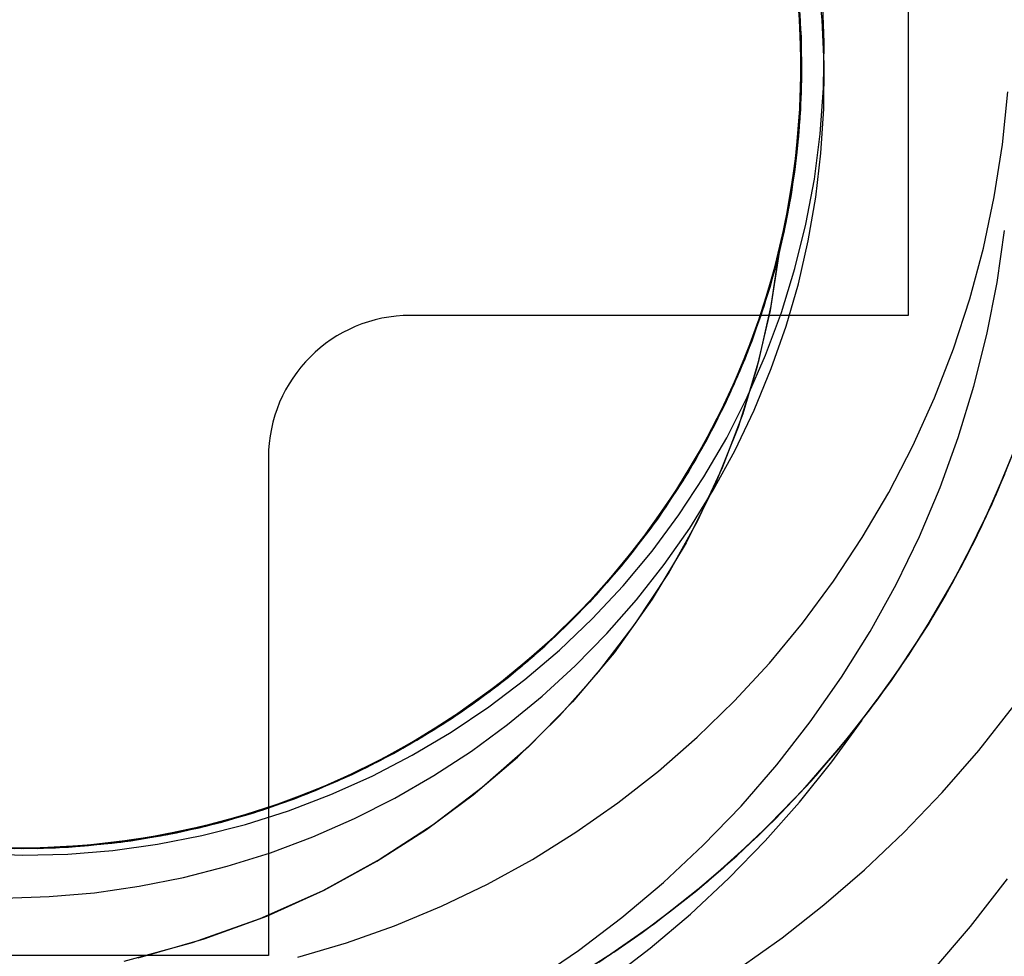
# Model space of a CAD drawing. Header units: millimetres. Extents: x -1 to 50, y 0 to 191.
# Tile 126 of 146: x 43.8 to 45.19, y 156.8 to 158.12. Entities that reach past the tile are written whole.
import ezdxf

# ---------------------------------------------------------------- set-up
doc = ezdxf.new("R2010")
doc.units = ezdxf.units.MM
doc.layers.add('MAIN-1', color=7, linetype='Continuous')
doc.layers.add('MAIN-2', color=7, linetype='Continuous')

msp = doc.modelspace()

# ---------------------------------------------------------------- linework, layer by layer
at = {"layer": 'MAIN-1'}
for p, q in [((45.05, 158.4), (45.05, 157.7)), ((45.05, 157.7), (44.35, 157.7)), ((44.15, 157.5), (44.15, 156.8)), ((44.15, 156.8), (43.45, 156.8))]:
    msp.add_line(p, q, dxfattribs=at)
for centre, radius, start, end in [((43.8, 158.05), 3.15, 0, 180), ((43.8, 158.05), 2.91, 90, 270), ((43.8, 158.05), 2.91, 270, 90), ((43.8, 158.05), 3.15, 180, 0), ((44.35, 157.5), 0.2, 90, 180)]:
    msp.add_arc(centre, radius, start, end, dxfattribs=at)
at = {"layer": 'MAIN-2'}
for p, q in [((44.8906, 158.1902), (44.898, 158.1109)), ((44.8916, 158.1849), (44.8984, 158.1043)), ((44.8916, 158.1819), (44.8983, 158.1028)), ((44.8987, 158.1036), (44.8918, 158.1829)), ((44.8921, 158.1794), (44.8981, 158.112)), ((44.9288, 158.1157), (44.9225, 158.1774)), ((44.8983, 158.1097), (44.893, 158.1739)), ((44.8991, 158.0911), (44.8931, 158.1705)), ((44.8932, 158.17), (44.8992, 158.0915)), ((44.8936, 158.168), (44.8993, 158.0885)), ((44.8936, 158.1669), (44.8987, 158.0994)), ((44.8993, 158.0812), (44.8943, 158.1607)), ((44.8997, 158.0688), (44.8956, 158.1483)), ((44.9319, 158.0839), (44.9293, 158.1481)), ((44.8993, 158.0812), (44.8955, 158.1472)), ((44.8996, 158.0586), (44.896, 158.1382)), ((44.8965, 158.1335), (44.8996, 158.0538)), ((44.8996, 158.0462), (44.897, 158.1259)), ((44.8974, 158.1246), (44.9, 158.057)), ((44.898, 158.1109), (44.8997, 158.0312)), ((44.8981, 158.112), (44.8999, 158.0444)), ((44.8999, 158.0453), (44.8983, 158.1097)), ((44.9317, 158.0533), (44.9288, 158.1157)), ((44.8983, 158.1028), (44.8994, 158.0238)), ((44.8984, 158.1043), (44.8993, 158.0235)), ((44.8997, 158.024), (44.8987, 158.1036)), ((44.8987, 158.0994), (44.8996, 158.0318)), ((44.8985, 158.0015), (44.8993, 158.0812)), ((44.8993, 158.0115), (44.8991, 158.0911)), ((44.8993, 158.0885), (44.8991, 158.0089)), ((44.8992, 158.0915), (44.8994, 158.0127)), ((44.8992, 158.0154), (44.8993, 158.0812)), ((44.9309, 158.0197), (44.9319, 158.0839)), ((44.898, 157.9891), (44.8997, 158.0688)), ((44.8996, 158.0538), (44.897, 157.9742)), ((44.8975, 157.9789), (44.8996, 158.0586)), ((44.9, 158.057), (44.8983, 157.9894)), ((44.9312, 157.9906), (44.9317, 158.0533)), ((44.8965, 157.9665), (44.8996, 158.0462)), ((44.8999, 158.0444), (44.8975, 157.9768)), ((44.8976, 157.9807), (44.8999, 158.0453)), ((44.8993, 158.0235), (44.8944, 157.9434)), ((44.8948, 157.9445), (44.8997, 158.024)), ((44.8994, 158.0238), (44.8948, 157.9451)), ((44.8997, 158.0312), (44.8956, 157.9517)), ((44.8996, 158.0318), (44.8965, 157.9643)), ((44.8936, 157.932), (44.8993, 158.0115)), ((44.8994, 158.0127), (44.8938, 157.934)), ((44.8953, 157.9504), (44.8992, 158.0154)), ((44.9263, 157.9555), (44.9309, 158.0197)), ((45.1825, 157.9402), (45.1901, 158.0145)), ((44.8921, 157.9221), (44.8985, 158.0015)), ((44.8991, 158.0089), (44.8931, 157.9295)), ((44.8906, 157.9098), (44.898, 157.9891)), ((44.8983, 157.9894), (44.8925, 157.9221)), ((44.9273, 157.928), (44.9312, 157.9906)), ((44.897, 157.9742), (44.8887, 157.8949)), ((44.8896, 157.8997), (44.8975, 157.9789)), ((44.8975, 157.9768), (44.891, 157.9095)), ((44.8916, 157.9161), (44.8976, 157.9807)), ((44.8877, 157.8873), (44.8965, 157.9665)), ((44.8965, 157.9643), (44.8892, 157.897)), ((44.896, 157.9579), (44.8933, 157.9296)), ((44.918, 157.8916), (44.9263, 157.9555)), ((44.8944, 157.9434), (44.884, 157.865)), ((44.8841, 157.8655), (44.8948, 157.9445)), ((44.8948, 157.9451), (44.8847, 157.8671)), ((44.8956, 157.9517), (44.8856, 157.8727)), ((44.8877, 157.8864), (44.8953, 157.9504)), ((45.171, 157.8669), (45.1825, 157.9402)), ((44.8931, 157.9295), (44.8814, 157.8506)), ((44.8821, 157.8532), (44.8936, 157.932)), ((44.8938, 157.934), (44.8825, 157.856)), ((44.8933, 157.9296), (44.8898, 157.9014)), ((44.92, 157.866), (44.9273, 157.928)), ((44.88, 157.8433), (44.8921, 157.9221)), ((44.8818, 157.8519), (44.8916, 157.9161)), ((44.8925, 157.9221), (44.8825, 157.8552)), ((44.8759, 157.8212), (44.8896, 157.8997)), ((44.8776, 157.8311), (44.8906, 157.9098)), ((44.891, 157.9095), (44.8803, 157.8428)), ((44.8898, 157.9014), (44.8855, 157.8732)), ((44.8732, 157.809), (44.8877, 157.8873)), ((44.8887, 157.8949), (44.8748, 157.8165)), ((44.8765, 157.8234), (44.8877, 157.8864)), ((44.8892, 157.897), (44.8778, 157.8304)), ((44.9062, 157.8282), (44.918, 157.8916)), ((44.8856, 157.8727), (44.8698, 157.7947)), ((44.8855, 157.8732), (44.8806, 157.8451)), ((44.8678, 157.7875), (44.8841, 157.8655)), ((44.884, 157.865), (44.8681, 157.7881)), ((44.8847, 157.8671), (44.8689, 157.7901)), ((44.9094, 157.8049), (44.92, 157.866)), ((45.1557, 157.7947), (45.171, 157.8669)), ((44.8624, 157.7656), (44.88, 157.8433)), ((44.8814, 157.8506), (44.8641, 157.7728)), ((44.8649, 157.7755), (44.8821, 157.8532)), ((44.8825, 157.856), (44.8656, 157.7787)), ((44.8683, 157.7882), (44.8818, 157.8519)), ((44.8825, 157.8552), (44.8684, 157.7891)), ((44.8806, 157.8451), (44.8749, 157.8171)), ((44.859, 157.7536), (44.8776, 157.8311)), ((44.8778, 157.8304), (44.8623, 157.7646)), ((44.8803, 157.8428), (44.8654, 157.7768)), ((44.8748, 157.8165), (44.8552, 157.7393)), ((44.8565, 157.744), (44.8759, 157.8212)), ((44.8614, 157.7612), (44.8765, 157.8234)), ((44.8749, 157.8171), (44.8684, 157.7891)), ((44.8907, 157.7657), (44.9062, 157.8282)), ((45.175, 157.7463), (45.1853, 157.8193)), ((44.853, 157.732), (44.8732, 157.809)), ((44.8955, 157.7445), (44.9094, 157.8049)), ((44.846, 157.7108), (44.8678, 157.7875)), ((44.8681, 157.7881), (44.8469, 157.7126)), ((44.8689, 157.7901), (44.8474, 157.7144)), ((44.8698, 157.7947), (44.8484, 157.7179)), ((44.8509, 157.7255), (44.8683, 157.7882)), ((44.8511, 157.726), (44.8684, 157.7891)), ((44.8684, 157.7891), (44.8558, 157.7069)), ((44.8571, 157.7136), (44.8684, 157.7891)), ((45.1365, 157.7234), (45.1557, 157.7947)), ((44.8421, 157.6991), (44.8649, 157.7755)), ((44.8656, 157.7787), (44.8431, 157.7021)), ((44.8654, 157.7768), (44.8466, 157.7119)), ((44.8391, 157.6894), (44.8624, 157.7656)), ((44.8641, 157.7728), (44.8412, 157.6965)), ((44.8426, 157.6996), (44.8614, 157.7612)), ((44.8623, 157.7646), (44.8427, 157.6999)), ((44.8717, 157.7041), (44.8907, 157.7657)), ((44.8348, 157.6777), (44.859, 157.7536)), ((45.1607, 157.6732), (45.175, 157.7463)), ((44.8272, 157.6567), (44.853, 157.732)), ((44.8552, 157.7393), (44.8299, 157.6638)), ((44.8315, 157.6684), (44.8565, 157.744)), ((44.8781, 157.6847), (44.8955, 157.7445)), ((44.83, 157.664), (44.8511, 157.726)), ((44.83, 157.6641), (44.8509, 157.7255)), ((45.1135, 157.6531), (45.1365, 157.7234)), ((44.8187, 157.6359), (44.846, 157.7108)), ((44.8469, 157.7126), (44.8202, 157.6386)), ((44.8474, 157.7144), (44.8206, 157.6404)), ((44.8484, 157.7179), (44.8215, 157.6429)), ((44.8466, 157.7119), (44.8238, 157.6482)), ((44.8558, 157.7069), (44.8368, 157.6249)), ((44.8403, 157.6379), (44.8571, 157.7136)), ((44.35, 157.7), (44.35, 157.7)), ((44.35, 157.7), (44.35, 157.7)), ((44.8412, 157.6965), (44.813, 157.6219)), ((44.8139, 157.6245), (44.8421, 157.6991)), ((44.8431, 157.7021), (44.8148, 157.6265)), ((44.8427, 157.6999), (44.8192, 157.6365)), ((44.8201, 157.6389), (44.8426, 157.6996)), ((44.8493, 157.6439), (44.8717, 157.7041)), ((45.05, 157.7), (45.05, 157.7)), ((45.05, 157.7), (45.05, 157.7)), ((44.8053, 157.6037), (44.8348, 157.6777)), ((44.8104, 157.6151), (44.8391, 157.6894)), ((44.8573, 157.6254), (44.8781, 157.6847)), ((44.8299, 157.6638), (44.7992, 157.5903)), ((44.801, 157.5948), (44.8315, 157.6684)), ((44.8051, 157.6031), (44.83, 157.664)), ((44.8056, 157.6042), (44.83, 157.6641)), ((45.1425, 157.6004), (45.1607, 157.6732)), ((44.7959, 157.5834), (44.8272, 157.6567)), ((45.0868, 157.584), (45.1135, 157.6531)), ((44.7862, 157.5632), (44.8187, 157.6359)), ((44.8202, 157.6386), (44.788, 157.5666)), ((44.8206, 157.6404), (44.7884, 157.5682)), ((44.8215, 157.6429), (44.7893, 157.57)), ((44.8192, 157.6365), (44.7918, 157.5747)), ((44.7942, 157.5798), (44.8201, 157.6389)), ((44.8238, 157.6482), (44.7971, 157.586)), ((44.8176, 157.562), (44.8403, 157.6379)), ((44.8235, 157.5851), (44.8493, 157.6439)), ((44.813, 157.6219), (44.7795, 157.5497)), ((44.7805, 157.5522), (44.8139, 157.6245)), ((44.8148, 157.6265), (44.7808, 157.5525)), ((44.8368, 157.6249), (44.811, 157.5428)), ((44.8332, 157.5669), (44.8573, 157.6254)), ((44.7762, 157.5432), (44.8104, 157.6151)), ((44.7653, 157.5235), (44.801, 157.5948)), ((44.7705, 157.5321), (44.8053, 157.6037)), ((44.7765, 157.5437), (44.8051, 157.6031)), ((44.7778, 157.5461), (44.8056, 157.6042)), ((45.1205, 157.5284), (45.1425, 157.6004)), ((44.7594, 157.5126), (44.7959, 157.5834)), ((44.7992, 157.5903), (44.7631, 157.5193)), ((44.7652, 157.5226), (44.7942, 157.5798)), ((44.7971, 157.586), (44.7668, 157.5256)), ((44.7946, 157.528), (44.8235, 157.5851)), ((45.0564, 157.5165), (45.0868, 157.584)), ((44.788, 157.5666), (44.7507, 157.497)), ((44.7884, 157.5682), (44.7511, 157.4982)), ((44.7893, 157.57), (44.752, 157.4996)), ((44.7918, 157.5747), (44.7607, 157.5146)), ((44.8059, 157.5097), (44.8332, 157.5669)), ((44.7808, 157.5525), (44.7415, 157.4813)), ((44.742, 157.4824), (44.7805, 157.5522)), ((44.7485, 157.4931), (44.7862, 157.5632)), ((44.7888, 157.4859), (44.8176, 157.562)), ((44.7368, 157.474), (44.7762, 157.5432)), ((44.7795, 157.5497), (44.7409, 157.4801)), ((44.7443, 157.4861), (44.7765, 157.5437)), ((44.7467, 157.4899), (44.7778, 157.5461)), ((44.811, 157.5428), (44.7781, 157.461)), ((44.7304, 157.4633), (44.7705, 157.5321)), ((44.7668, 157.5256), (44.7328, 157.4671)), ((44.7626, 157.4728), (44.7946, 157.528)), ((45.0949, 157.4577), (45.1205, 157.5284)), ((44.7179, 157.4446), (44.7594, 157.5126)), ((44.7631, 157.5193), (44.7221, 157.4509)), ((44.7247, 157.4549), (44.7653, 157.5235)), ((44.7607, 157.5146), (44.726, 157.4566)), ((44.733, 157.4676), (44.7652, 157.5226)), ((45.0226, 157.4509), (45.0564, 157.5165)), ((45.1681, 157.435), (45.2045, 157.5234)), ((45.1743, 157.4492), (45.201, 157.5144)), ((44.15, 157.5), (44.15, 157.5)), ((44.15, 157.5), (44.15, 157.5)), ((44.7507, 157.497), (44.7083, 157.4301)), ((44.7511, 157.4982), (44.7088, 157.4308)), ((44.752, 157.4996), (44.7097, 157.432)), ((44.7757, 157.4543), (44.8059, 157.5097)), ((44.7058, 157.4259), (44.7485, 157.4931)), ((44.7088, 157.4304), (44.7443, 157.4861)), ((44.7119, 157.4352), (44.7467, 157.4899)), ((44.7538, 157.4107), (44.7888, 157.4859)), ((44.6926, 157.4077), (44.7368, 157.474)), ((44.7415, 157.4813), (44.697, 157.4134)), ((44.7409, 157.4801), (44.6971, 157.4136)), ((44.6986, 157.4156), (44.742, 157.4824)), ((44.7275, 157.4195), (44.7626, 157.4728)), ((45.152, 157.4009), (45.1858, 157.4768)), ((45.1586, 157.415), (45.188, 157.4819)), ((44.6792, 157.3895), (44.7247, 157.4549)), ((44.6854, 157.3976), (44.7304, 157.4633)), ((44.726, 157.4566), (44.6878, 157.4007)), ((44.7328, 157.4671), (44.6953, 157.4109)), ((44.6976, 157.4144), (44.733, 157.4676)), ((44.7781, 157.461), (44.7375, 157.3799)), ((45.0658, 157.3888), (45.0949, 157.4577)), ((44.6716, 157.3797), (44.7179, 157.4446)), ((44.7221, 157.4509), (44.6762, 157.3857)), ((44.7426, 157.4009), (44.7757, 157.4543)), ((44.9854, 157.3874), (45.0226, 157.4509)), ((45.1445, 157.3853), (45.1743, 157.4492)), ((44.7083, 157.4301), (44.6613, 157.3664)), ((44.7088, 157.4308), (44.6615, 157.3664)), ((44.7097, 157.432), (44.6627, 157.3677)), ((44.67, 157.3772), (44.7088, 157.4304)), ((44.6735, 157.3819), (44.7119, 157.4352)), ((45.126, 157.3488), (45.1681, 157.435)), ((44.6971, 157.4136), (44.6486, 157.3504)), ((44.6504, 157.3523), (44.6986, 157.4156)), ((44.6582, 157.362), (44.7058, 157.4259)), ((44.6588, 157.3629), (44.6976, 157.4144)), ((44.6896, 157.3685), (44.7275, 157.4195)), ((45.1258, 157.3492), (45.1586, 157.415)), ((44.6436, 157.3448), (44.6926, 157.4077)), ((44.6878, 157.4007), (44.6463, 157.3474)), ((44.697, 157.4134), (44.6477, 157.349)), ((44.6953, 157.4109), (44.6543, 157.3571)), ((44.7066, 157.3496), (44.7426, 157.4009)), ((44.7127, 157.3371), (44.7538, 157.4107)), ((45.1138, 157.3267), (45.152, 157.4009)), ((44.6762, 157.3857), (44.6259, 157.3239)), ((44.6292, 157.3275), (44.6792, 157.3895)), ((44.6357, 157.3353), (44.6854, 157.3976)), ((44.9449, 157.3262), (44.9854, 157.3874)), ((45.033, 157.3215), (45.0658, 157.3888)), ((45.133, 157.3624), (45.1477, 157.3916)), ((44.6209, 157.3182), (44.6716, 157.3797)), ((44.6283, 157.3265), (44.67, 157.3772)), ((44.6316, 157.3304), (44.6735, 157.3819)), ((44.7375, 157.3799), (44.6897, 157.3007)), ((45.1117, 157.3228), (45.1445, 157.3853)), ((44.606, 157.3018), (44.6582, 157.362)), ((44.6615, 157.3664), (44.6096, 157.3054)), ((44.6613, 157.3664), (44.6097, 157.306)), ((44.6627, 157.3677), (44.6112, 157.307)), ((44.6167, 157.3133), (44.6588, 157.3629)), ((44.6488, 157.3197), (44.6896, 157.3685)), ((45.1177, 157.3335), (45.133, 157.3624)), ((44.5904, 157.2855), (44.6436, 157.3448)), ((44.6477, 157.349), (44.5936, 157.2886)), ((44.6486, 157.3504), (44.5956, 157.2909)), ((44.5976, 157.2926), (44.6504, 157.3523)), ((44.6463, 157.3474), (44.6016, 157.2967)), ((44.6543, 157.3571), (44.6101, 157.306)), ((44.6677, 157.3001), (44.7066, 157.3496)), ((45.0784, 157.2654), (45.126, 157.3488)), ((45.0898, 157.2847), (45.1258, 157.3492)), ((44.5817, 157.2767), (44.6357, 157.3353)), ((44.5865, 157.2812), (44.6316, 157.3304)), ((44.6661, 157.2662), (44.7127, 157.3371)), ((45.1018, 157.305), (45.1177, 157.3335)), ((44.5658, 157.2606), (44.6209, 157.3182)), ((44.6259, 157.3239), (44.5713, 157.2659)), ((44.5748, 157.2693), (44.6292, 157.3275)), ((44.5839, 157.2786), (44.6283, 157.3265)), ((44.6054, 157.2733), (44.6488, 157.3197)), ((44.9013, 157.2673), (44.9449, 157.3262)), ((44.9965, 157.2556), (45.033, 157.3215)), ((45.0714, 157.2544), (45.1138, 157.3267)), ((45.076, 157.2619), (45.1117, 157.3228)), ((44.6096, 157.3054), (44.5533, 157.2484)), ((44.6097, 157.306), (44.5539, 157.2494)), ((44.6112, 157.307), (44.5552, 157.2504)), ((44.6101, 157.306), (44.5628, 157.2577)), ((44.5715, 157.266), (44.6167, 157.3133)), ((45.0852, 157.2767), (45.1018, 157.305)), ((44.5956, 157.2909), (44.5385, 157.2353)), ((44.5406, 157.237), (44.5976, 157.2926)), ((44.5496, 157.2455), (44.606, 157.3018)), ((44.6016, 157.2967), (44.5538, 157.2489)), ((44.626, 157.2526), (44.6677, 157.3001)), ((44.6897, 157.3007), (44.6361, 157.2256)), ((44.5236, 157.2221), (44.5817, 157.2767)), ((44.533, 157.2302), (44.5904, 157.2855)), ((44.5936, 157.2886), (44.5352, 157.2322)), ((44.5369, 157.2335), (44.5839, 157.2786)), ((44.5387, 157.235), (44.5865, 157.2812)), ((45.0503, 157.2218), (45.0898, 157.2847)), ((45.0679, 157.2488), (45.0852, 157.2767)), ((44.5713, 157.2659), (44.5126, 157.2121)), ((44.5163, 157.2153), (44.5748, 157.2693)), ((44.5237, 157.2216), (44.5715, 157.266)), ((44.5593, 157.2293), (44.6054, 157.2733)), ((44.6148, 157.1992), (44.6661, 157.2662)), ((44.8547, 157.211), (44.9013, 157.2673)), ((45.0255, 157.1851), (45.0784, 157.2654)), ((45.0374, 157.2026), (45.076, 157.2619)), ((44.5533, 157.2484), (44.4929, 157.1957)), ((44.5539, 157.2494), (44.4939, 157.1967)), ((44.5552, 157.2504), (44.4953, 157.1979)), ((44.5538, 157.2489), (44.5031, 157.2042)), ((44.5068, 157.2072), (44.5658, 157.2606)), ((44.5628, 157.2577), (44.5126, 157.2123)), ((44.5816, 157.2073), (44.626, 157.2526)), ((44.9562, 157.1911), (44.9965, 157.2556)), ((45.0249, 157.1844), (45.0714, 157.2544)), ((45.0501, 157.2212), (45.0679, 157.2488)), ((44.5385, 157.2353), (44.4775, 157.1839)), ((44.4797, 157.1856), (44.5406, 157.237)), ((44.4875, 157.1914), (44.5369, 157.2335)), ((44.4885, 157.1921), (44.5387, 157.235)), ((44.4894, 157.1934), (44.5496, 157.2455)), ((44.4618, 157.1717), (44.5236, 157.2221)), ((44.4718, 157.1792), (44.533, 157.2302)), ((44.5352, 157.2322), (44.4727, 157.1802)), ((44.4733, 157.1801), (44.5237, 157.2216)), ((44.5108, 157.188), (44.5593, 157.2293)), ((44.6361, 157.2256), (44.5779, 157.1564)), ((45.0077, 157.1607), (45.0503, 157.2218)), ((44.444, 157.1582), (44.5068, 157.2072)), ((44.5126, 157.2121), (44.4501, 157.1627)), ((44.454, 157.1657), (44.5163, 157.2153)), ((44.5126, 157.2123), (44.4598, 157.1701)), ((44.5349, 157.1644), (44.5816, 157.2073)), ((44.8052, 157.1574), (44.8547, 157.211)), ((44.4255, 157.1456), (44.4894, 157.1934)), ((44.4929, 157.1957), (44.4289, 157.1478)), ((44.4939, 157.1967), (44.4302, 157.1485)), ((44.4953, 157.1979), (44.4317, 157.1499)), ((44.436, 157.1526), (44.4885, 157.1921)), ((44.5031, 157.2042), (44.4497, 157.1626)), ((44.5594, 157.1367), (44.6148, 157.1992)), ((44.996, 157.1451), (45.0374, 157.2026)), ((44.4727, 157.1802), (44.4067, 157.1329)), ((44.4071, 157.1328), (44.4718, 157.1792)), ((44.4775, 157.1839), (44.4131, 157.1371)), ((44.4153, 157.1387), (44.4797, 157.1856)), ((44.4203, 157.1417), (44.4733, 157.1801)), ((44.4358, 157.1524), (44.4875, 157.1914)), ((44.46, 157.1495), (44.5108, 157.188)), ((44.9123, 157.1283), (44.9562, 157.1911)), ((44.9677, 157.1085), (45.0255, 157.1851)), ((44.9745, 157.1171), (45.0249, 157.1844)), ((44.3882, 157.1208), (44.454, 157.1657)), ((44.3966, 157.126), (44.4618, 157.1717)), ((44.4598, 157.1701), (44.4045, 157.1312)), ((44.4862, 157.1244), (44.5349, 157.1644)), ((44.3777, 157.1141), (44.444, 157.1582)), ((44.3818, 157.1166), (44.436, 157.1526)), ((44.3818, 157.1165), (44.4358, 157.1524)), ((44.4501, 157.1627), (44.3842, 157.1181)), ((44.4497, 157.1626), (44.3939, 157.1244)), ((44.5779, 157.1564), (44.516, 157.0933)), ((44.7531, 157.1067), (44.8052, 157.1574)), ((44.962, 157.1017), (45.0077, 157.1607)), ((45.1494, 157.0882), (45.1988, 157.1507)), ((44.4131, 157.1371), (44.3455, 157.0949)), ((44.3477, 157.0965), (44.4153, 157.1387)), ((44.3585, 157.1026), (44.4255, 157.1456)), ((44.4289, 157.1478), (44.3619, 157.1047)), ((44.4302, 157.1485), (44.363, 157.105)), ((44.4317, 157.1499), (44.3648, 157.1066)), ((44.3649, 157.1064), (44.4203, 157.1417)), ((44.4071, 157.1139), (44.46, 157.1495)), ((44.5003, 157.0789), (44.5594, 157.1367)), ((44.9518, 157.0895), (44.996, 157.1451)), ((44.3283, 157.0852), (44.3966, 157.126)), ((44.3939, 157.1244), (44.3359, 157.0896)), ((44.4067, 157.1329), (44.3379, 157.0908)), ((44.3392, 157.0912), (44.4071, 157.1328)), ((44.4045, 157.1312), (44.3469, 157.0957)), ((44.4354, 157.0872), (44.4862, 157.1244)), ((44.8651, 157.0678), (44.9123, 157.1283)), ((44.9426, 157.0721), (44.9851, 157.1305)), ((44.3084, 157.0749), (44.3777, 157.1141)), ((44.3842, 157.1181), (44.3151, 157.0784)), ((44.3193, 157.0808), (44.3882, 157.1208)), ((44.3257, 157.0838), (44.3818, 157.1165)), ((44.3259, 157.0841), (44.3818, 157.1166)), ((44.3523, 157.0814), (44.4071, 157.1139)), ((44.9205, 157.0529), (44.9745, 157.1171)), ((44.3455, 157.0949), (44.275, 157.0579)), ((44.2772, 157.0592), (44.3477, 157.0965)), ((44.3469, 157.0957), (44.2873, 157.0639)), ((44.2885, 157.0645), (44.3585, 157.1026)), ((44.3619, 157.1047), (44.2921, 157.0667)), ((44.363, 157.105), (44.2926, 157.0666)), ((44.3648, 157.1066), (44.295, 157.0681)), ((44.3071, 157.0742), (44.3649, 157.1064)), ((44.6985, 157.059), (44.7531, 157.1067)), ((44.9052, 157.0358), (44.9677, 157.1085)), ((44.9135, 157.0451), (44.962, 157.1017)), ((44.2571, 157.0495), (44.3283, 157.0852)), ((44.3379, 157.0908), (44.2668, 157.0541)), ((44.2677, 157.0545), (44.3257, 157.0838)), ((44.2683, 157.0549), (44.3392, 157.0912)), ((44.2686, 157.0551), (44.3259, 157.0841)), ((44.3359, 157.0896), (44.2759, 157.0584)), ((44.2958, 157.0521), (44.3523, 157.0814)), ((44.3826, 157.0528), (44.4354, 157.0872)), ((44.516, 157.0933), (44.4508, 157.036)), ((44.9049, 157.0359), (44.9518, 157.0895)), ((45.0977, 157.0289), (45.1494, 157.0882)), ((44.295, 157.0681), (44.2226, 157.0347)), ((44.2364, 157.0407), (44.3084, 157.0749)), ((44.3151, 157.0784), (44.2434, 157.0437)), ((44.2475, 157.0453), (44.3071, 157.0742)), ((44.2477, 157.0457), (44.3193, 157.0808)), ((44.4379, 157.0258), (44.5003, 157.0789)), ((44.8148, 157.0098), (44.8651, 157.0678)), ((44.8971, 157.0154), (44.9426, 157.0721)), ((44.2668, 157.0541), (44.1939, 157.0229)), ((44.195, 157.0237), (44.2683, 157.0549)), ((44.275, 157.0579), (44.202, 157.0261)), ((44.2043, 157.0271), (44.2772, 157.0592)), ((44.2079, 157.0286), (44.2677, 157.0545)), ((44.21, 157.0295), (44.2686, 157.0551)), ((44.2759, 157.0584), (44.2141, 157.031)), ((44.216, 157.0317), (44.2885, 157.0645)), ((44.2926, 157.0666), (44.2195, 157.0335)), ((44.2921, 157.0667), (44.22, 157.0338)), ((44.2873, 157.0639), (44.2258, 157.0358)), ((44.6415, 157.0144), (44.6985, 157.059)), ((44.1621, 157.0118), (44.2364, 157.0407)), ((44.2434, 157.0437), (44.1693, 157.0143)), ((44.1738, 157.0158), (44.2477, 157.0457)), ((44.1834, 157.0192), (44.2571, 157.0495)), ((44.1865, 157.0202), (44.2475, 157.0453)), ((44.2378, 157.0261), (44.2958, 157.0521)), ((44.3277, 157.0212), (44.3826, 157.0528)), ((44.8624, 156.9912), (44.9135, 157.0451)), ((44.8631, 156.992), (44.9205, 157.0529)), ((44.202, 157.0261), (44.1268, 156.9998)), ((44.1293, 157.0004), (44.2043, 157.0271)), ((44.1412, 157.0043), (44.216, 157.0317)), ((44.2195, 157.0335), (44.1444, 157.0057)), ((44.22, 157.0338), (44.1458, 157.0061)), ((44.1467, 157.0063), (44.2079, 157.0286)), ((44.2226, 157.0347), (44.1481, 157.0067)), ((44.1503, 157.0074), (44.21, 157.0295)), ((44.2141, 157.031), (44.1507, 157.0074)), ((44.2258, 157.0358), (44.1627, 157.0116)), ((44.1783, 157.0034), (44.2378, 157.0261)), ((44.3721, 156.9771), (44.4379, 157.0258)), ((44.4508, 157.036), (44.3817, 156.9837)), ((44.8383, 156.9675), (44.9052, 157.0358)), ((44.8553, 156.9844), (44.9049, 157.0359)), ((45.044, 156.9729), (45.0977, 157.0289)), ((44.086, 156.9882), (44.1621, 157.0118)), ((44.1693, 157.0143), (44.0933, 156.9902)), ((44.098, 156.9913), (44.1738, 157.0158)), ((44.1077, 156.9943), (44.1834, 157.0192)), ((44.1939, 157.0229), (44.119, 156.9973)), ((44.1196, 156.9979), (44.195, 157.0237)), ((44.1245, 156.999), (44.1865, 157.0202)), ((44.2709, 156.9925), (44.3277, 157.0212)), ((44.5824, 156.973), (44.6415, 157.0144)), ((44.8488, 156.9608), (44.8971, 157.0154)), ((44.0426, 156.9775), (44.1196, 156.9979)), ((44.1268, 156.9998), (44.0499, 156.9791)), ((44.0525, 156.9794), (44.1293, 157.0004)), ((44.0617, 156.9816), (44.1245, 156.999)), ((44.0646, 156.9825), (44.1412, 157.0043)), ((44.1444, 157.0057), (44.0676, 156.9835)), ((44.1458, 157.0061), (44.0698, 156.9837)), ((44.1481, 157.0067), (44.0717, 156.9841)), ((44.0842, 156.9875), (44.1467, 157.0063)), ((44.1507, 157.0074), (44.086, 156.9879)), ((44.0893, 156.9887), (44.1503, 157.0074)), ((44.1627, 157.0116), (44.0982, 156.9913)), ((44.1177, 156.9842), (44.1783, 157.0034)), ((44.7617, 156.9547), (44.8148, 157.0098)), ((44.0717, 156.9841), (43.9939, 156.9673)), ((44.0084, 156.9701), (44.086, 156.9882)), ((44.0933, 156.9902), (44.0158, 156.9716)), ((44.086, 156.9879), (44.0202, 156.9724)), ((44.0206, 156.9724), (44.098, 156.9913)), ((44.0206, 156.9725), (44.0842, 156.9875)), ((44.0265, 156.9736), (44.0893, 156.9887)), ((44.0305, 156.9748), (44.1077, 156.9943)), ((44.0982, 156.9913), (44.0325, 156.9751)), ((44.119, 156.9973), (44.0423, 156.9772)), ((44.0561, 156.9684), (44.1177, 156.9842)), ((44.2124, 156.9668), (44.2709, 156.9925)), ((44.8034, 156.9353), (44.8553, 156.9844)), ((44.8088, 156.9401), (44.8624, 156.9912)), ((44.8262, 156.9562), (44.8616, 156.9905)), ((44.8274, 156.9575), (44.8628, 156.9919)), ((43.9297, 156.9577), (44.0084, 156.9701)), ((44.0158, 156.9716), (43.9372, 156.9587)), ((43.9421, 156.9592), (44.0206, 156.9724)), ((43.952, 156.961), (44.0305, 156.9748)), ((44.0202, 156.9724), (43.9536, 156.9609)), ((43.9562, 156.9612), (44.0206, 156.9725)), ((43.9622, 156.9622), (44.0265, 156.9736)), ((43.9643, 156.9627), (44.0426, 156.9775)), ((44.0423, 156.9772), (43.9643, 156.9626)), ((44.0325, 156.9751), (43.966, 156.9628)), ((44.0499, 156.9791), (43.9717, 156.9639)), ((43.9743, 156.9641), (44.0525, 156.9794)), ((43.9866, 156.9663), (44.0646, 156.9825)), ((44.0676, 156.9835), (43.9899, 156.9669)), ((44.0698, 156.9837), (43.9924, 156.967)), ((43.998, 156.968), (44.0617, 156.9816)), ((44.3026, 156.9325), (44.3721, 156.9771)), ((44.3817, 156.9837), (44.3073, 156.9354)), ((44.5213, 156.935), (44.5824, 156.973)), ((44.9886, 156.9203), (45.044, 156.9729)), ((43.8503, 156.9512), (43.9297, 156.9577)), ((43.9372, 156.9587), (43.8579, 156.9515)), ((43.8628, 156.9519), (43.9421, 156.9592)), ((43.8685, 156.9523), (43.9335, 156.9583)), ((43.8727, 156.9527), (43.952, 156.961)), ((43.8851, 156.9535), (43.9643, 156.9627)), ((43.9643, 156.9626), (43.8855, 156.9537)), ((43.9536, 156.9609), (43.8863, 156.9536)), ((43.8911, 156.9538), (43.9562, 156.9612)), ((43.9717, 156.9639), (43.8925, 156.9543)), ((43.8952, 156.9545), (43.9743, 156.9641)), ((43.8968, 156.9544), (43.9622, 156.9622)), ((43.966, 156.9628), (43.8989, 156.9547)), ((43.9076, 156.9557), (43.9866, 156.9663)), ((43.9899, 156.9669), (43.9116, 156.9559)), ((43.9924, 156.967), (43.914, 156.9559)), ((43.9939, 156.9673), (43.915, 156.9562)), ((43.9335, 156.9583), (43.998, 156.968)), ((43.9938, 156.9562), (44.0561, 156.9684)), ((44.1527, 156.9443), (44.2124, 156.9668)), ((44.7675, 156.9037), (44.8383, 156.9675)), ((44.791, 156.9244), (44.8274, 156.9575)), ((44.7976, 156.9083), (44.8488, 156.9608)), ((43.726, 156.9525), (43.8055, 156.9501)), ((43.8064, 156.9504), (43.7272, 156.9528)), ((43.8129, 156.9504), (43.7333, 156.9522)), ((43.736, 156.9523), (43.8156, 156.9505)), ((43.7375, 156.952), (43.8031, 156.9502)), ((43.7409, 156.9431), (43.8042, 156.9409)), ((43.7483, 156.9515), (43.828, 156.9508)), ((43.8188, 156.9504), (43.7512, 156.9512)), ((43.8332, 156.9506), (43.7545, 156.9509)), ((43.8349, 156.9507), (43.7553, 156.9512)), ((43.8355, 156.9509), (43.7558, 156.9513)), ((43.7603, 156.9508), (43.8257, 156.9503)), ((43.8314, 156.9506), (43.7637, 156.9507)), ((43.7652, 156.9507), (43.831, 156.9506)), ((43.7707, 156.9505), (43.8503, 156.9512)), ((43.8579, 156.9515), (43.7783, 156.9503)), ((43.7832, 156.9504), (43.8628, 156.9519)), ((43.7931, 156.9502), (43.8727, 156.9527)), ((43.8031, 156.9502), (43.8685, 156.9523)), ((43.8055, 156.9501), (43.8851, 156.9535)), ((43.8855, 156.9537), (43.8064, 156.9504)), ((43.8925, 156.9543), (43.8129, 156.9504)), ((43.8156, 156.9505), (43.8952, 156.9545)), ((43.8863, 156.9536), (43.8188, 156.9504)), ((43.8257, 156.9503), (43.8911, 156.9538)), ((43.828, 156.9508), (43.9076, 156.9557)), ((43.831, 156.9506), (43.8968, 156.9544)), ((43.8989, 156.9547), (43.8314, 156.9506)), ((43.9116, 156.9559), (43.8332, 156.9506)), ((43.914, 156.9559), (43.8349, 156.9507)), ((43.915, 156.9562), (43.8355, 156.9509)), ((43.8677, 156.9424), (43.9309, 156.9475)), ((43.9309, 156.9475), (43.9938, 156.9562)), ((44.0921, 156.9252), (44.1527, 156.9443)), ((44.7058, 156.9025), (44.7617, 156.9547)), ((44.7898, 156.9231), (44.8262, 156.9562)), ((43.8042, 156.9409), (43.8677, 156.9424)), ((44.3073, 156.9354), (44.2264, 156.8909)), ((44.2285, 156.8918), (44.3026, 156.9325)), ((44.4582, 156.9003), (44.5213, 156.935)), ((44.7493, 156.8888), (44.8034, 156.9353)), ((44.753, 156.8919), (44.8088, 156.9401)), ((44.0306, 156.9094), (44.0921, 156.9252)), ((44.7525, 156.8913), (44.7898, 156.9231)), ((44.7536, 156.8925), (44.791, 156.9244)), ((44.9315, 156.8709), (44.9886, 156.9203)), ((43.9683, 156.8971), (44.0306, 156.9094)), ((44.6473, 156.8532), (44.7058, 156.9025)), ((44.6929, 156.8447), (44.7675, 156.9037)), ((44.7437, 156.8581), (44.7976, 156.9083)), ((45.189, 156.9076), (45.137, 156.8407)), ((43.8415, 156.8826), (43.9052, 156.8881)), ((43.9052, 156.8881), (43.9683, 156.8971)), ((44.2264, 156.8909), (44.1378, 156.8512)), ((44.1478, 156.8552), (44.2285, 156.8918)), ((44.3935, 156.8691), (44.4582, 156.9003)), ((44.6935, 156.8452), (44.7493, 156.8888)), ((44.6953, 156.8467), (44.753, 156.8919)), ((44.7144, 156.861), (44.7525, 156.8913)), ((44.7153, 156.8619), (44.7536, 156.8925)), ((43.7775, 156.8805), (43.8415, 156.8826)), ((44.3272, 156.8415), (44.3935, 156.8691)), ((44.6755, 156.8321), (44.7144, 156.861)), ((44.6761, 156.8327), (44.7153, 156.8619)), ((44.8727, 156.8248), (44.9315, 156.8709)), ((44.1378, 156.8512), (44.0427, 156.8175)), ((44.0594, 156.823), (44.1478, 156.8552)), ((44.5862, 156.807), (44.6473, 156.8532)), ((44.6356, 156.8046), (44.6953, 156.8467)), ((44.6871, 156.8103), (44.7437, 156.8581)), ((44.2596, 156.8176), (44.3272, 156.8415)), ((44.6147, 156.7905), (44.6929, 156.8447)), ((44.6359, 156.8046), (44.6935, 156.8452)), ((44.6359, 156.8046), (44.6755, 156.8321)), ((44.636, 156.8049), (44.6761, 156.8327)), ((45.137, 156.8407), (45.0812, 156.7756)), ((43.9666, 156.7964), (44.0594, 156.823)), ((44.8118, 156.7815), (44.8727, 156.8248)), ((44.0427, 156.8175), (43.9464, 156.7911)), ((44.1911, 156.7973), (44.2596, 156.8176)), ((44.5227, 156.7638), (44.5862, 156.807)), ((44.574, 156.7654), (44.6356, 156.8046)), ((44.6277, 156.765), (44.6871, 156.8103)), ((44.15, 156.8), (44.15, 156.8)), ((44.15, 156.8), (44.15, 156.8)), ((44.5651, 156.7599), (44.6322, 156.802))]:
    msp.add_line(p, q, dxfattribs=at)
for radius, start, end in [(3.15, 0, 180), (2.8, 90, 270), (2.8, 270, 90), (2, 90, 270), (2, 270, 90), (1.9208, 0, 180), (3.15, 180, 0), (1.9208, 180, 0)]:
    msp.add_arc((43.8, 158.05), radius, start, end, dxfattribs=at)

doc.saveas('drawing.dxf')
